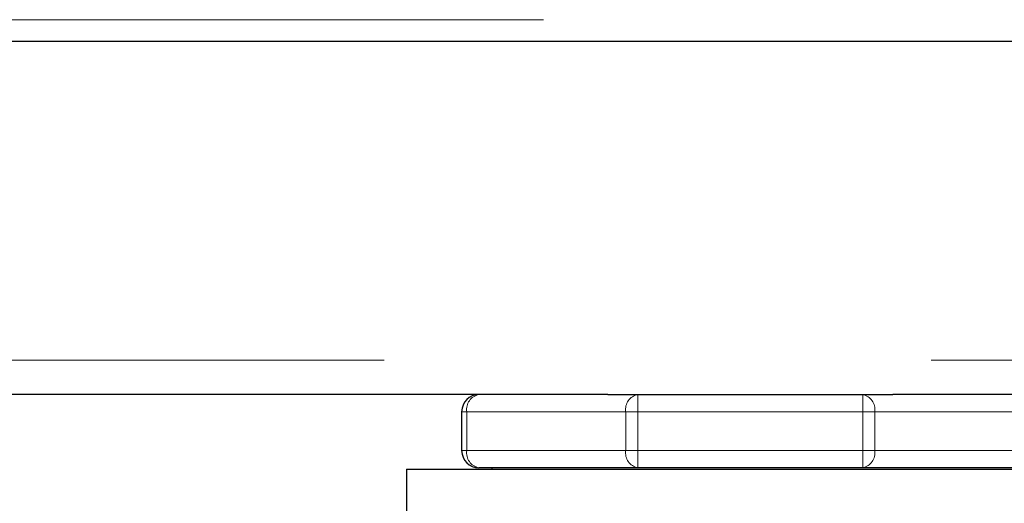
# Model space of a CAD drawing. Header units: millimetres. Extents: x 31 to 245, y 68 to 148.
# Tile 51 of 72: x 177.95 to 180.24, y 69.68 to 70.8. Entities that reach past the tile are written whole.
import ezdxf

# ---------------------------------------------------------------- set-up
doc = ezdxf.new("R2010")
doc.units = ezdxf.units.MM
doc.linetypes.add('PHANTOM', pattern=[12.7, 6.35, -1.27, 1.27, -1.27, 1.27, -1.27])

msp = doc.modelspace()

# ---------------------------------------------------------------- linework, layer by layer
at = {"color": 8, "linetype": 'PHANTOM', "lineweight": 18}
for p, q in [((160.119, 70.8048), (191.289, 70.8048)), ((191.499, 70.0148), (160.089, 70.0148)), ((179.3881, 69.8948), (179.3881, 69.9348)), ((179.91, 69.9348), (179.91, 69.8948)), ((178.9907, 69.8948), (178.979, 69.8948)), ((178.9907, 69.8948), (179.3598, 69.8948)), ((178.9907, 69.8048), (178.9907, 69.8948)), ((179.3598, 69.8948), (179.3598, 69.8048)), ((179.3881, 69.8948), (179.3598, 69.8948)), ((179.3881, 69.8048), (179.3881, 69.8948)), ((179.3881, 69.8948), (179.91, 69.8948)), ((179.91, 69.8948), (179.91, 69.8048)), ((179.9382, 69.8948), (179.91, 69.8948)), ((179.9382, 69.8048), (179.9382, 69.8948)), ((179.9382, 69.8948), (180.3073, 69.8948)), ((178.9907, 69.8048), (178.979, 69.8048)), ((178.9907, 69.8048), (179.3598, 69.8048)), ((179.3881, 69.8048), (179.3598, 69.8048)), ((179.3881, 69.8048), (179.91, 69.8048)), ((179.3881, 69.7648), (179.3881, 69.8048)), ((179.9382, 69.8048), (179.91, 69.8048)), ((179.91, 69.8048), (179.91, 69.7648)), ((179.9382, 69.8048), (180.3073, 69.8048))]:
    msp.add_line(p, q, dxfattribs=at)
at = {"color": 7, "linetype": 'Continuous', "lineweight": 25}
for p, q in [((160.1081, 70.7548), (191.2999, 70.7548)), ((179.3181, 69.9348), (164.98, 69.9348)), ((179.3181, 69.9348), (179.3881, 69.9348)), ((179.3881, 69.9348), (179.91, 69.9348)), ((179.91, 69.9348), (179.98, 69.9348)), ((191.499, 69.9348), (179.98, 69.9348)), ((178.979, 69.8948), (178.979, 69.8048)), ((178.8509, 69.7613), (178.8509, 69.6498)), ((178.8509, 69.7613), (180.4471, 69.7613)), ((179.3881, 69.7648), (179.019, 69.7648)), ((179.049, 69.7648), (179.049, 69.7613)), ((179.91, 69.7648), (179.3881, 69.7648)), ((180.279, 69.7648), (179.91, 69.7648))]:
    msp.add_line(p, q, dxfattribs=at)
for centre, start, end in [((179.019, 69.8948), 90, 180), ((179.019, 69.8048), 180, 270)]:
    msp.add_arc(centre, 0.04, start, end, dxfattribs=at)
at = {"color": 8, "linetype": 'PHANTOM', "lineweight": 18}
for centre, start, end in [((179.0261, 69.8998), 101.4218, 188.0495), ((179.3951, 69.8998), 101.4216, 188.0496), ((179.9029, 69.8998), 351.9506, 78.5783), ((179.0261, 69.7998), 171.9505, 258.5782), ((179.3951, 69.7998), 171.9504, 258.5783), ((179.9029, 69.7998), 281.4217, 8.0494)]:
    msp.add_arc(centre, 0.0357, start, end, dxfattribs=at)

doc.saveas('drawing.dxf')
